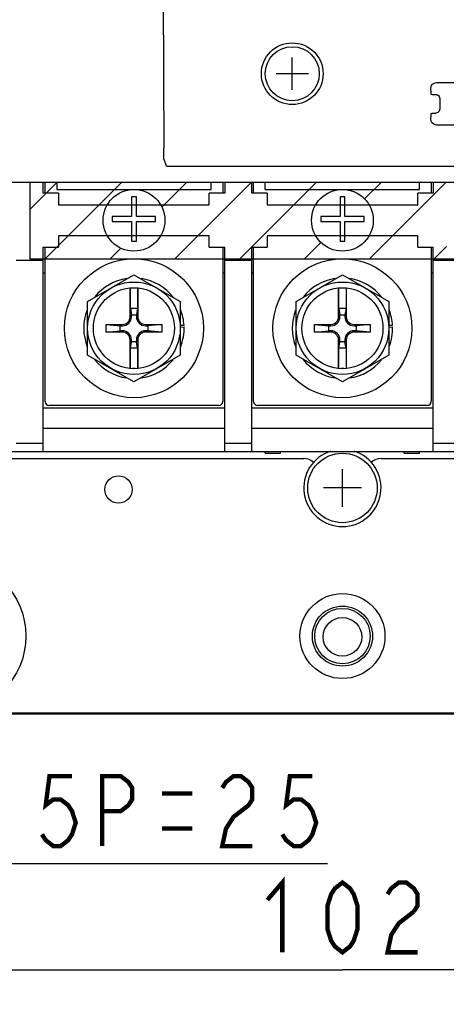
# Model space of a CAD drawing. Extents: x 26 to 410, y 32 to 287.
# Tile 28 of 47: x 227 to 247, y 56 to 101. Entities that reach past the tile are written whole.
import ezdxf

# ---------------------------------------------------------------- set-up
doc = ezdxf.new("R2010")
doc.units = 0
doc.header["$LTSCALE"] = 23.1
doc.layers.get('0').update_dxf_attribs({"linetype": 'CONTINUOUS'})
for name, color, linetype in [('ALL_AXIS', 7, 'CONTINUOUS'), ('ALL_CHAMFER_FEAT', 7, 'CONTINUOUS'), ('ALL_CURVE', 7, 'CONTINUOUS'), ('ALL_DIM', 7, 'CONTINUOUS'), ('ALL_FEATURES', 7, 'CONTINUOUS')]:
    doc.layers.add(name, color=color, linetype=linetype)
doc.dimstyles.get("Standard").update_dxf_attribs({"dimtxt": 2.5, "dimasz": 2.5, "dimexe": 1.25, "dimexo": 0.625, "dimtad": 1, "dimcen": 2.5, "dimazin": 3, "dimtfac": 1, "dimtmove": 0, "dimatfit": 3})

# ---------------------------------------------------------------- blocks, each defined once
blk = doc.blocks.new('_OPEN')
at = {"color": 0, "linetype": 'BYBLOCK'}
for p, q in [((0, 0), (-1, 0.25)), ((-1, -0.25), (0, 0)), ((-1, 0), (0, 0))]:
    blk.add_line(p, q, dxfattribs=at)
blk = doc.blocks.new('*D6')
at = {"layer": 'ALL_DIM', "color": 2, "linetype": 'CONTINUOUS'}
for p, q in [((213.264, 85.989), (213.264, 50.157)), ((270.539, 85.989), (270.539, 50.157)), ((213.264, 51.157), (241.902, 51.157)), ((270.539, 51.157), (241.902, 51.157))]:
    blk.add_line(p, q, dxfattribs=at)
at = {"layer": 'ALL_DIM', "color": 2, "linetype": 'CONTINUOUS', "xscale": 2, "yscale": 2, "zscale": 2, "rotation": 180}
blk.add_blockref('_OPEN', (213.264, 51.157), dxfattribs=at)
at = {"layer": 'ALL_DIM', "color": 2, "linetype": 'CONTINUOUS', "xscale": 2, "yscale": 2, "zscale": 2}
blk.add_blockref('_OPEN', (270.539, 51.157), dxfattribs=at)
blk = doc.blocks.new('*D7')
at = {"layer": 'ALL_DIM', "color": 2, "linetype": 'CONTINUOUS'}
for p, q in [((195.94, 72.963), (195.94, 126.471)), ((256.327, 110.51), (256.327, 126.471)), ((195.94, 125.471), (226.133, 125.471)), ((256.327, 125.471), (226.133, 125.471))]:
    blk.add_line(p, q, dxfattribs=at)
at = {"layer": 'ALL_DIM', "color": 2, "linetype": 'CONTINUOUS', "xscale": 2, "yscale": 2, "zscale": 2, "rotation": 180}
blk.add_blockref('_OPEN', (195.94, 125.471), dxfattribs=at)
at = {"layer": 'ALL_DIM', "color": 2, "linetype": 'CONTINUOUS', "xscale": 2, "yscale": 2, "zscale": 2}
blk.add_blockref('_OPEN', (256.327, 125.471), dxfattribs=at)
blk = doc.blocks.new('*D20')
at = {"layer": 'ALL_DIM', "color": 2, "linetype": 'CONTINUOUS'}
for p, q in [((203.895, 96.949), (203.895, 61.462)), ((212.733, 96.949), (212.733, 61.462)), ((203.895, 62.462), (208.314, 62.462)), ((212.733, 62.462), (208.314, 62.462)), ((208.314, 62.462), (241.215, 62.462))]:
    blk.add_line(p, q, dxfattribs=at)
at = {"layer": 'ALL_DIM', "color": 2, "linetype": 'CONTINUOUS', "xscale": 2, "yscale": 2, "zscale": 2, "rotation": 180}
blk.add_blockref('_OPEN', (203.895, 62.462), dxfattribs=at)
at = {"layer": 'ALL_DIM', "color": 2, "linetype": 'CONTINUOUS', "xscale": 2, "yscale": 2, "zscale": 2}
blk.add_blockref('_OPEN', (212.733, 62.462), dxfattribs=at)
blk = doc.blocks.new('*D21')
at = {"layer": 'ALL_DIM', "color": 2, "linetype": 'CONTINUOUS'}
for p, q in [((223.87, 71.882), (223.87, 67.077)), ((259.933, 71.882), (259.933, 56.589)), ((223.87, 60.32), (223.87, 56.589)), ((223.87, 57.589), (241.902, 57.589)), ((259.933, 57.589), (241.902, 57.589))]:
    blk.add_line(p, q, dxfattribs=at)
at = {"layer": 'ALL_DIM', "color": 2, "linetype": 'CONTINUOUS', "xscale": 2, "yscale": 2, "zscale": 2, "rotation": 180}
blk.add_blockref('_OPEN', (223.87, 57.589), dxfattribs=at)
at = {"layer": 'ALL_DIM', "color": 2, "linetype": 'CONTINUOUS', "xscale": 2, "yscale": 2, "zscale": 2}
blk.add_blockref('_OPEN', (259.933, 57.589), dxfattribs=at)

msp = doc.modelspace()

# ---------------------------------------------------------------- linework, layer by layer
at = {"color": 7, "linetype": 'CONTINUOUS'}
for p, q in [((228.201, 93.176), (228.201, 93.671)), ((228.29, 93.176), (228.29, 93.671)), ((236.421, 93.671), (236.421, 93.176)), ((236.51, 93.671), (236.51, 93.176)), ((237.747, 93.176), (237.747, 93.671)), ((237.836, 93.176), (237.836, 93.671)), ((245.967, 93.671), (245.967, 93.176)), ((246.056, 93.671), (246.056, 93.176)), ((228.201, 81.332), (228.201, 90.701)), ((228.29, 83.63), (228.29, 90.701)), ((236.421, 90.701), (236.421, 83.63)), ((236.51, 81.332), (236.51, 90.701)), ((237.747, 81.332), (237.747, 90.701)), ((237.836, 83.63), (237.836, 90.701)), ((245.967, 90.701), (245.967, 83.63)), ((246.056, 81.332), (246.056, 90.701)), ((226.964, 90.118), (228.201, 90.118)), ((236.51, 90.118), (237.747, 90.118)), ((246.056, 90.118), (247.293, 90.118)), ((228.29, 89.517), (228.201, 89.517)), ((230.234, 88.214), (232.356, 89.439)), ((232.356, 89.439), (234.477, 88.214)), ((236.51, 89.517), (236.421, 89.517)), ((237.836, 89.517), (237.747, 89.517)), ((239.78, 88.214), (241.902, 89.439)), ((241.902, 89.439), (244.023, 88.214)), ((246.056, 89.517), (245.967, 89.517)), ((232.179, 87.519), (232.179, 88.837)), ((232.191, 87.904), (232.191, 88.837)), ((232.297, 88.837), (232.414, 88.837)), ((232.52, 88.837), (232.52, 87.904)), ((232.532, 88.837), (232.532, 87.519)), ((241.725, 87.519), (241.725, 88.837)), ((241.737, 87.904), (241.737, 88.837)), ((241.843, 88.837), (241.96, 88.837)), ((242.066, 88.837), (242.066, 87.904)), ((242.078, 88.837), (242.078, 87.519)), ((230.234, 85.764), (230.234, 88.214)), ((234.477, 88.214), (234.477, 85.764)), ((239.78, 85.764), (239.78, 88.214)), ((244.023, 88.214), (244.023, 85.764)), ((232.191, 87.904), (232.241, 87.603)), ((232.191, 87.904), (232.52, 87.904)), ((232.241, 87.519), (232.241, 87.603)), ((232.241, 87.603), (232.471, 87.603)), ((232.52, 87.904), (232.471, 87.603)), ((232.471, 87.603), (232.471, 87.519)), ((241.737, 87.904), (242.066, 87.904)), ((241.737, 87.904), (241.786, 87.603)), ((241.786, 87.603), (242.017, 87.603)), ((241.786, 87.519), (241.786, 87.603)), ((242.066, 87.904), (242.017, 87.603)), ((242.017, 87.603), (242.017, 87.519)), ((231.083, 86.812), (231.083, 87.166)), ((231.083, 87.166), (231.825, 87.166)), ((231.083, 87.166), (231.726, 87.104)), ((231.726, 86.874), (231.726, 87.104)), ((231.726, 87.104), (231.825, 87.104)), ((232.886, 87.166), (233.628, 87.166)), ((232.886, 87.104), (232.985, 87.104)), ((233.628, 87.166), (232.985, 87.104)), ((232.985, 87.104), (232.985, 86.874)), ((233.628, 87.166), (233.628, 86.812)), ((234.65, 87.12), (234.477, 87.113)), ((240.629, 86.812), (240.629, 87.166)), ((240.629, 87.166), (241.371, 87.166)), ((240.629, 87.166), (241.272, 87.104)), ((241.272, 87.104), (241.371, 87.104)), ((241.272, 86.874), (241.272, 87.104)), ((242.432, 87.166), (243.174, 87.166)), ((242.432, 87.104), (242.531, 87.104)), ((243.174, 87.166), (242.531, 87.104)), ((242.531, 87.104), (242.531, 86.874)), ((243.174, 87.166), (243.174, 86.812)), ((244.196, 87.12), (244.023, 87.113)), ((231.083, 86.812), (231.726, 86.874)), ((231.825, 86.812), (231.083, 86.812)), ((231.825, 86.874), (231.726, 86.874)), ((232.985, 86.874), (232.886, 86.874)), ((233.628, 86.812), (232.886, 86.812)), ((233.628, 86.812), (232.985, 86.874)), ((234.476, 87.042), (234.653, 87.05)), ((240.629, 86.812), (241.272, 86.874)), ((241.371, 86.812), (240.629, 86.812)), ((241.371, 86.874), (241.272, 86.874)), ((242.531, 86.874), (242.432, 86.874)), ((243.174, 86.812), (242.432, 86.812)), ((243.174, 86.812), (242.531, 86.874)), ((244.022, 87.042), (244.199, 87.05)), ((232.179, 85.141), (232.179, 86.459)), ((232.191, 86.074), (232.241, 86.375)), ((232.241, 86.375), (232.241, 86.459)), ((232.471, 86.375), (232.241, 86.375)), ((232.471, 86.459), (232.471, 86.375)), ((232.52, 86.074), (232.471, 86.375)), ((232.532, 86.459), (232.532, 85.141)), ((241.725, 85.141), (241.725, 86.459)), ((241.737, 86.074), (241.786, 86.375)), ((241.786, 86.375), (241.786, 86.459)), ((242.017, 86.375), (241.786, 86.375)), ((242.017, 86.459), (242.017, 86.375)), ((242.066, 86.074), (242.017, 86.375)), ((242.078, 86.459), (242.078, 85.141)), ((232.356, 84.54), (230.234, 85.764)), ((232.191, 85.141), (232.191, 86.074)), ((232.52, 86.074), (232.191, 86.074)), ((234.477, 85.764), (232.356, 84.54)), ((232.52, 86.074), (232.52, 85.141)), ((241.902, 84.54), (239.78, 85.764)), ((242.066, 86.074), (241.737, 86.074)), ((241.737, 85.141), (241.737, 86.074)), ((244.023, 85.764), (241.902, 84.54)), ((242.066, 86.074), (242.066, 85.141)), ((232.414, 85.141), (232.297, 85.141)), ((241.96, 85.141), (241.843, 85.141)), ((228.201, 83.348), (236.51, 83.348)), ((236.245, 83.454), (228.466, 83.454)), ((237.747, 83.348), (246.056, 83.348)), ((245.791, 83.454), (238.012, 83.454)), ((236.51, 82.393), (228.201, 82.393)), ((246.056, 82.393), (237.747, 82.393)), ((226.964, 81.721), (228.201, 81.721)), ((236.51, 81.721), (237.747, 81.721)), ((246.056, 81.721), (247.293, 81.721)), ((266.385, 81.332), (204.071, 81.332))]:
    msp.add_line(p, q, dxfattribs=at)
for centre, radius in [((232.356, 86.989), 3.182), ((241.902, 86.989), 3.182), ((232.356, 86.989), 2.121), ((241.902, 86.989), 2.121), ((232.356, 86.989), 1.856), ((241.902, 86.989), 1.856)]:
    msp.add_circle(centre, radius, dxfattribs=at)
for centre, radius, start, end in [((232.356, 86.989), 2.298, 98.1833, 141.1809), ((232.356, 86.989), 2.298, 38.0479, 81.7913), ((241.902, 86.989), 2.298, 98.1833, 141.1809), ((241.902, 86.989), 2.298, 38.0479, 81.7913), ((232.356, 86.989), 2.298, 158.808, 201.7454), ((232.356, 86.989), 2.298, 3.275, 21.9151), ((241.902, 86.989), 2.298, 158.808, 201.7454), ((241.902, 86.989), 2.298, 3.275, 21.9151), ((231.825, 87.519), 0.415, 270, 360), ((231.825, 87.519), 0.354, 270, 360), ((232.886, 87.519), 0.415, 180, 270), ((232.886, 87.519), 0.354, 180, 270), ((241.371, 87.519), 0.415, 270, 360), ((241.371, 87.519), 0.354, 270, 360), ((242.432, 87.519), 0.415, 180, 270), ((242.432, 87.519), 0.354, 180, 270), ((231.825, 86.459), 0.415, 0, 90), ((231.825, 86.459), 0.354, 0, 90), ((232.886, 86.459), 0.415, 90, 180), ((232.886, 86.459), 0.354, 90, 180), ((232.356, 86.989), 2.298, 338.7611, 1.512), ((241.371, 86.459), 0.415, 0, 90), ((241.371, 86.459), 0.354, 0, 90), ((242.432, 86.459), 0.415, 90, 180), ((242.432, 86.459), 0.354, 90, 180), ((241.902, 86.989), 2.298, 338.7611, 1.512), ((232.356, 86.989), 2.298, 218.3163, 262.0848), ((232.356, 86.989), 2.298, 278.0118, 321.179), ((241.902, 86.989), 2.298, 218.3163, 262.0848), ((241.902, 86.989), 2.298, 278.0118, 321.179), ((228.466, 83.63), 0.177, 180, 270), ((236.245, 83.63), 0.177, 270, 360), ((238.012, 83.63), 0.177, 180, 270), ((245.791, 83.63), 0.177, 270, 360)]:
    msp.add_arc(centre, radius, start, end, dxfattribs=at)
at = {"layer": 'ALL_AXIS', "color": 7, "linetype": 'CONTINUOUS'}
for centre, radius in [((239.603, 98.656), 1.414), ((239.603, 98.656), 1.237), ((241.902, 79.671), 1.591), ((223.87, 72.882), 3.536), ((241.902, 72.847), 0.884)]:
    msp.add_circle(centre, radius, dxfattribs=at)
msp.add_arc((241.902, 79.671), 1.768, 107.5208, 72.4792, dxfattribs=at)
at = {"layer": 'ALL_CHAMFER_FEAT', "color": 7, "linetype": 'CONTINUOUS'}
for radius in [1.377, 1.271]:
    msp.add_circle((241.902, 72.882), radius, dxfattribs=at)
at = {"layer": 'ALL_CURVE', "color": 40, "linetype": 'CONTINUOUS'}
for p, q in [((239.603, 97.914), (239.603, 99.399)), ((240.346, 98.656), (238.861, 98.656)), ((241.902, 78.804), (241.902, 80.537)), ((242.768, 79.671), (241.035, 79.671))]:
    msp.add_line(p, q, dxfattribs=at)
at = {"layer": 'ALL_CURVE', "color": 7, "linetype": 'CONTINUOUS'}
for p, q in [((227.583, 93.671), (227.583, 90.171)), ((232.245, 93.011), (232.245, 92.108)), ((232.466, 93.011), (232.245, 93.011)), ((232.466, 92.108), (232.466, 93.011)), ((241.791, 93.011), (241.791, 92.108)), ((242.012, 93.011), (241.791, 93.011)), ((242.012, 92.108), (242.012, 93.011)), ((231.361, 92.108), (231.361, 91.882)), ((232.245, 92.108), (231.361, 92.108)), ((233.35, 92.108), (232.466, 92.108)), ((233.35, 91.882), (233.35, 92.108)), ((240.907, 92.108), (240.907, 91.882)), ((241.791, 92.108), (240.907, 92.108)), ((242.896, 92.108), (242.012, 92.108)), ((242.896, 91.882), (242.896, 92.108)), ((231.361, 91.882), (232.245, 91.882)), ((232.245, 91.882), (232.245, 90.98)), ((232.466, 90.98), (232.466, 91.882)), ((232.466, 91.882), (233.35, 91.882)), ((240.907, 91.882), (241.791, 91.882)), ((241.791, 91.882), (241.791, 90.98)), ((242.012, 90.98), (242.012, 91.882)), ((242.012, 91.882), (242.896, 91.882)), ((232.245, 90.98), (232.466, 90.98)), ((241.791, 90.98), (242.012, 90.98)), ((227.583, 90.171), (273.986, 90.171))]:
    msp.add_line(p, q, dxfattribs=at)
at = {"layer": 'ALL_CURVE', "color": 2, "linetype": 'CONTINUOUS'}
for p, q in [((227.583, 92.434), (228.82, 93.671)), ((228.29, 90.171), (231.79, 93.671)), ((233.633, 92.545), (234.76, 93.671)), ((234.229, 90.171), (237.73, 93.671)), ((237.199, 90.171), (240.699, 93.671)), ((242.919, 92.921), (243.669, 93.671)), ((243.139, 90.171), (246.639, 93.671)), ((240.169, 90.171), (240.919, 90.921)), ((246.109, 90.171), (246.674, 90.737)), ((231.26, 90.171), (231.75, 90.661))]:
    msp.add_line(p, q, dxfattribs=at)
at = {"layer": 'ALL_CURVE', "color": 7, "linetype": 'CONTINUOUS'}
for centre in [(232.356, 91.939), (241.902, 91.939)]:
    msp.add_circle(centre, 1.414, dxfattribs=at)
at = {"layer": 'ALL_DIM', "color": 2, "linetype": 'CONTINUOUS', "const_width": 0.2}
for points in [[(229.519, 66.462), (228.487, 66.462), (228.315, 65.129), (228.659, 65.396), (229.003, 65.396), (229.347, 65.129), (229.519, 64.862), (229.691, 64.329), (229.519, 63.796), (229.347, 63.529), (229.003, 63.262), (228.659, 63.262), (228.315, 63.529), (228.143, 63.796)], [(230.895, 63.262), (230.895, 66.462), (231.755, 66.462), (232.099, 66.196), (232.271, 65.929), (232.271, 65.396), (232.099, 65.129), (231.755, 64.862), (230.895, 64.862)], [(236.399, 65.929), (236.571, 66.196), (236.915, 66.462), (237.259, 66.462), (237.603, 66.196), (237.775, 65.929), (237.775, 65.396), (237.603, 65.129), (237.259, 64.862), (236.915, 64.596), (236.571, 64.062), (236.399, 63.262), (237.775, 63.262)], [(240.527, 66.462), (239.495, 66.462), (239.323, 65.129), (239.667, 65.396), (240.011, 65.396), (240.355, 65.129), (240.527, 64.862), (240.699, 64.329), (240.527, 63.796), (240.355, 63.529), (240.011, 63.262), (239.667, 63.262), (239.323, 63.529), (239.151, 63.796)], [(233.647, 65.662), (235.023, 65.662)], [(233.647, 64.062), (235.023, 64.062)], [(238.462, 60.789), (239.15, 61.589), (239.15, 58.389)], [(241.902, 58.389), (241.558, 58.656), (241.386, 58.922), (241.214, 59.456), (241.214, 60.522), (241.386, 61.056), (241.558, 61.322), (241.902, 61.589), (242.246, 61.322), (242.418, 61.056), (242.59, 60.522), (242.59, 59.456), (242.418, 58.922), (242.246, 58.656), (241.902, 58.389)], [(243.966, 61.056), (244.138, 61.322), (244.482, 61.589), (244.826, 61.589), (245.17, 61.322), (245.342, 61.056), (245.342, 60.522), (245.17, 60.256)], [(245.17, 60.256), (244.482, 59.722), (244.138, 59.189), (243.966, 58.389), (245.342, 58.389)]]:
    msp.add_lwpolyline(points, dxfattribs=at)
at = {"layer": 'ALL_FEATURES', "color": 7, "linetype": 'CONTINUOUS'}
for p, q in [((233.68, 103.558), (233.719, 95.264)), ((245.951, 97.893), (245.951, 97.985)), ((246.216, 98.25), (248.991, 98.25)), ((245.96, 97.716), (246.003, 97.702)), ((246.003, 97.702), (246.18, 97.702)), ((246.356, 97.525), (246.356, 97.03)), ((245.951, 96.57), (245.951, 96.662)), ((245.96, 96.839), (246.003, 96.853)), ((246.003, 96.853), (246.18, 96.853)), ((248.991, 96.305), (246.216, 96.305)), ((233.73, 94.744), (233.834, 94.432)), ((234.188, 94.414), (291.334, 94.414)), ((297.586, 93.671), (186.217, 93.671)), ((228.908, 93.176), (228.201, 93.176)), ((228.908, 93.176), (228.908, 92.646)), ((235.803, 92.646), (235.803, 93.176)), ((236.51, 93.176), (235.803, 93.176)), ((238.454, 93.176), (237.747, 93.176)), ((238.454, 93.176), (238.454, 92.646)), ((245.349, 92.646), (245.349, 93.176)), ((246.056, 93.176), (245.349, 93.176)), ((228.908, 92.646), (235.803, 92.646)), ((238.454, 92.646), (245.349, 92.646)), ((228.908, 91.232), (228.908, 90.701)), ((235.803, 91.232), (228.908, 91.232)), ((235.803, 90.701), (235.803, 91.232)), ((238.454, 91.232), (238.454, 90.701)), ((245.349, 91.232), (238.454, 91.232)), ((245.349, 90.701), (245.349, 91.232)), ((228.201, 90.701), (228.908, 90.701)), ((235.803, 90.701), (236.51, 90.701)), ((237.747, 90.701), (238.454, 90.701)), ((245.349, 90.701), (246.056, 90.701)), ((224.224, 81.014), (240.134, 81.014)), ((243.669, 81.014), (259.579, 81.014)), ((284.858, 69.311), (198.945, 69.311)), ((275.489, 69.347), (208.314, 69.347))]:
    msp.add_line(p, q, dxfattribs=at)
at = {"layer": 'ALL_FEATURES', "color": 3, "linetype": 'CONTINUOUS'}
for p, q in [((228.82, 93.671), (228.82, 93.353)), ((235.891, 93.353), (235.891, 93.671)), ((238.366, 93.353), (238.366, 93.671)), ((245.437, 93.353), (245.437, 93.671)), ((228.82, 93.353), (235.891, 93.353)), ((238.366, 93.353), (245.437, 93.353)), ((238.366, 81.262), (238.366, 81.332)), ((238.366, 81.262), (239.073, 81.262)), ((239.073, 81.262), (239.073, 81.332)), ((244.73, 81.262), (244.73, 81.332)), ((244.73, 81.262), (245.437, 81.262)), ((245.437, 81.262), (245.437, 81.332))]:
    msp.add_line(p, q, dxfattribs=at)
at = {"layer": 'ALL_FEATURES', "color": 7, "linetype": 'CONTINUOUS'}
for points in [[(245.951, 97.985), (245.96, 98.054), (245.986, 98.118), (246.028, 98.172), (246.083, 98.214), (246.147, 98.241), (246.216, 98.25)], [(245.951, 97.893), (245.951, 97.848), (245.952, 97.806), (245.954, 97.769), (245.955, 97.741), (245.958, 97.723), (245.96, 97.716)], [(246.18, 97.702), (246.225, 97.696), (246.268, 97.679), (246.305, 97.65), (246.333, 97.614), (246.35, 97.571), (246.356, 97.525)], [(246.356, 97.03), (246.35, 96.984), (246.333, 96.941), (246.305, 96.905), (246.268, 96.877), (246.225, 96.859), (246.18, 96.853)], [(245.96, 96.839), (245.958, 96.832), (245.955, 96.814), (245.954, 96.786), (245.952, 96.749), (245.951, 96.707), (245.951, 96.662)], [(246.216, 96.305), (246.147, 96.314), (246.083, 96.341), (246.028, 96.383), (245.986, 96.438), (245.96, 96.501), (245.951, 96.57)], [(233.73, 94.744), (233.728, 94.767), (233.726, 94.82), (233.723, 94.9), (233.722, 95.004), (233.72, 95.127), (233.719, 95.264)], [(233.834, 94.432), (233.844, 94.428), (233.871, 94.424), (233.914, 94.421), (233.97, 94.418), (234.036, 94.416), (234.11, 94.414), (234.188, 94.414)]]:
    msp.add_lwpolyline(points, dxfattribs=at)
for centre, radius in [((231.648, 79.6), 0.627), ((241.902, 72.882), 1.945)]:
    msp.add_circle(centre, radius, dxfattribs=at)
for centre, start, end in [((240.134, 80.307), 49.5629, 90), ((243.669, 80.307), 90, 130.4371)]:
    msp.add_arc(centre, 0.707, start, end, dxfattribs=at)

# ---------------------------------------------------------------- dimensions: what is measured, and where the dimension line sits
at = {"layer": 'ALL_DIM', "color": 2, "linetype": 'CONTINUOUS'}
for base, p1, p2, picture, middle in [((256.327, 125.471), (195.94, 72.963), (256.327, 110.51), '*D7', (219.253, 126.271)), ((212.733, 62.462), (203.895, 96.949), (212.733, 96.949), '*D20', (213.695, 63.262)), ((270.5394, 51.1567), (213.2637, 85.9891), (270.5394, 85.9891), '*D6', (229.5175, 51.9567)), ((259.933, 57.589), (223.87, 71.882), (259.933, 71.882), '*D21', (237.774, 58.389))]:
    dim = msp.add_linear_dim(base=base, p1=p1, p2=p2, dimstyle='Standard', dxfattribs=at)
    dim.commit()
    dim.dimension.update_dxf_attribs({"geometry": picture, "text_midpoint": middle, "dimtype": 128})

doc.saveas('drawing.dxf')
